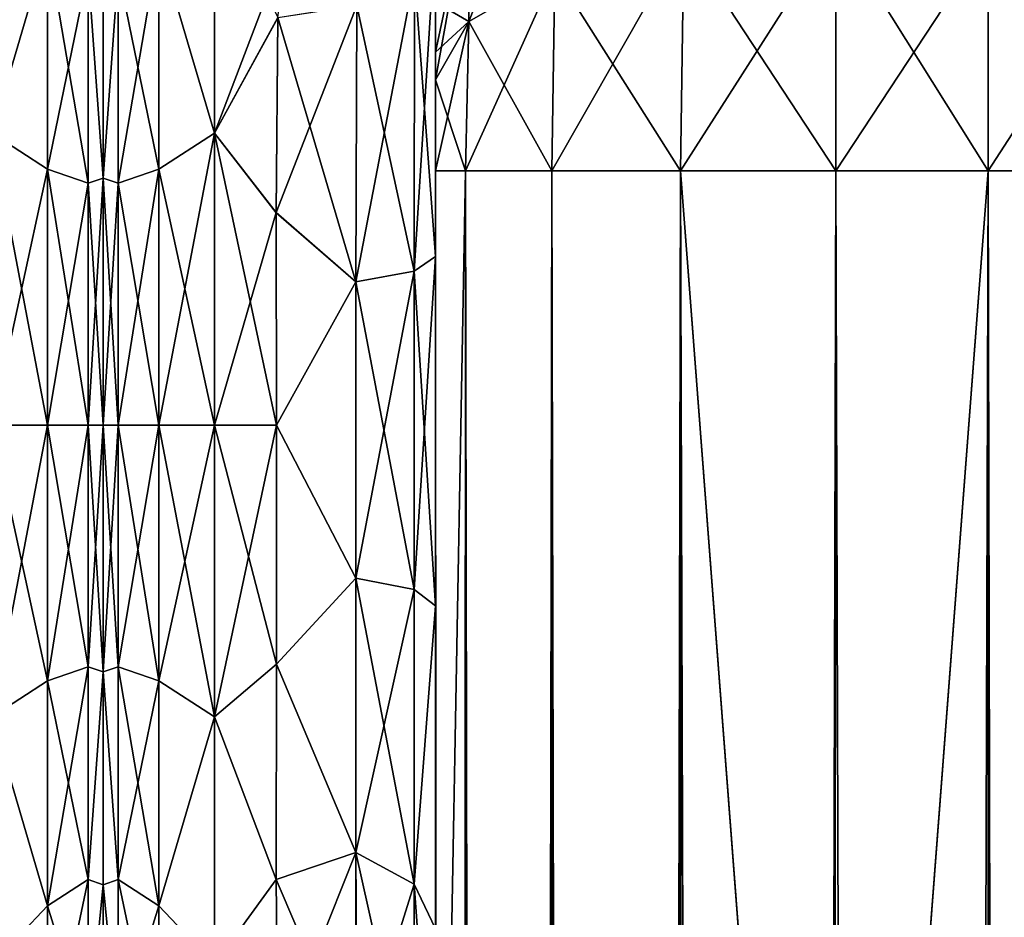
# Model space of a CAD drawing. Extents: x -23 to 470, y -1800 to 0.
# Tile 163 of 198: x 227 to 258, y -43 to -15. Entities that reach past the tile are written whole.
import ezdxf

# ---------------------------------------------------------------- set-up
doc = ezdxf.new("R2010")
doc.units = 0
doc.header["$LTSCALE"] = 66.825
for name, color, linetype in [('195', 7, 'CONTINUOUS'), ('234', 7, 'CONTINUOUS'), ('235', 7, 'CONTINUOUS'), ('258', 7, 'CONTINUOUS'), ('262', 7, 'CONTINUOUS'), ('263', 7, 'CONTINUOUS'), ('264', 7, 'CONTINUOUS'), ('273', 7, 'CONTINUOUS'), ('274', 7, 'CONTINUOUS'), ('275', 7, 'CONTINUOUS'), ('276', 7, 'CONTINUOUS'), ('278', 7, 'CONTINUOUS'), ('279', 7, 'CONTINUOUS'), ('284', 7, 'CONTINUOUS'), ('286', 7, 'CONTINUOUS'), ('296', 7, 'CONTINUOUS'), ('297', 7, 'CONTINUOUS')]:
    doc.layers.add(name, color=color, linetype=linetype)

msp = doc.modelspace()

# ---------------------------------------------------------------- linework, layer by layer
at = {"layer": '195', "linetype": 'CONTINUOUS'}
for points in [[(230, -7.5, 0), (230, -9.067, 7.854), (230, -48.5, 0), (230, -7.5, 0)], [(230, -9.068, -7.855), (230, -7.5, 0), (230, -46.933, -7.854), (230, -9.068, -7.855)], [(230, -46.933, -7.854), (230, -7.5, 0), (230, -48.5, 0), (230, -46.933, -7.854)], [(230, -9.067, 7.854), (230, -13.536, 14.522), (230, -46.932, 7.855), (230, -9.067, 7.854)], [(230, -48.5, 0), (230, -9.067, 7.854), (230, -46.932, 7.855), (230, -48.5, 0)], [(230, -13.536, -14.522), (230, -9.068, -7.855), (230, -42.464, -14.522), (230, -13.536, -14.522)], [(230, -42.464, -14.522), (230, -9.068, -7.855), (230, -46.933, -7.854), (230, -42.464, -14.522)], [(230, -13.536, 14.522), (230, -20.235, 18.966), (230, -42.464, 14.522), (230, -13.536, 14.522)], [(230, -46.932, 7.855), (230, -13.536, 14.522), (230, -42.464, 14.522), (230, -46.932, 7.855)], [(230, -20.234, -18.966), (230, -13.536, -14.522), (230, -35.765, -18.966), (230, -20.234, -18.966)], [(230, -35.765, -18.966), (230, -13.536, -14.522), (230, -42.464, -14.522), (230, -35.765, -18.966)], [(230, -28, -20.5), (230, -20.234, -18.966), (230, -35.765, -18.966), (230, -28, -20.5)], [(230, -20.235, 18.966), (230, -28, 20.5), (230, -35.766, 18.966), (230, -20.235, 18.966)], [(230, -42.464, 14.522), (230, -20.235, 18.966), (230, -35.766, 18.966), (230, -42.464, 14.522)]]:
    msp.add_3dface(points, dxfattribs=at)
at = {"layer": '234', "linetype": 'CONTINUOUS'}
for points in [[(226.5, -18.816, -22.173), (226.5, -11.029, -16.971), (228.25, -12.875, -18.026), (226.5, -18.816, -22.173)], [(226.5, -11.029, 16.971), (226.5, -18.816, 22.173), (228.25, -12.875, 18.026), (226.5, -11.029, 16.971)], [(226.5, -18.816, -22.173), (228.25, -12.875, -18.026), (228.25, -19.952, -22.112), (226.5, -18.816, -22.173)], [(226.5, -18.816, 22.173), (228.25, -19.952, 22.112), (228.25, -12.875, 18.026), (226.5, -18.816, 22.173)], [(228.25, -19.952, 22.112), (229.532, -13.699, 17.043), (228.25, -12.875, 18.026), (228.25, -19.952, 22.112)], [(229.532, -13.699, -17.043), (229.532, -20.391, -20.907), (228.25, -12.875, -18.026), (229.532, -13.699, -17.043)], [(228.25, -12.875, -18.026), (229.532, -20.391, -20.907), (228.25, -19.952, -22.112), (228.25, -12.875, -18.026)], [(230, -20.235, 18.966), (230, -13.536, 14.522), (229.532, -13.699, 17.043), (230, -20.235, 18.966)], [(230, -13.536, -14.522), (230, -20.234, -18.966), (229.532, -13.699, -17.043), (230, -13.536, -14.522)], [(229.532, -20.391, 20.907), (229.532, -13.699, 17.043), (228.25, -19.952, 22.112), (229.532, -20.391, 20.907)], [(229.532, -20.391, 20.907), (230, -20.235, 18.966), (229.532, -13.699, 17.043), (229.532, -20.391, 20.907)], [(229.532, -13.699, -17.043), (230, -20.234, -18.966), (229.532, -20.391, -20.907), (229.532, -13.699, -17.043)], [(226.5, -28, -24), (226.5, -18.816, -22.173), (228.25, -28, -23.531), (226.5, -28, -24)], [(228.25, -28, -23.531), (226.5, -18.816, -22.173), (228.25, -19.952, -22.112), (228.25, -28, -23.531)], [(226.5, -18.816, 22.173), (226.5, -28, 24), (228.25, -19.952, 22.112), (226.5, -18.816, 22.173)], [(226.5, -28, 24), (228.25, -28, 23.531), (228.25, -19.952, 22.112), (226.5, -28, 24)], [(229.532, -28, -22.248), (228.25, -28, -23.531), (228.25, -19.952, -22.112), (229.532, -28, -22.248)], [(229.532, -20.391, -20.907), (229.532, -28, -22.248), (228.25, -19.952, -22.112), (229.532, -20.391, -20.907)], [(228.25, -28, 23.531), (229.532, -20.391, 20.907), (228.25, -19.952, 22.112), (228.25, -28, 23.531)], [(228.25, -28, 23.531), (229.532, -28, 22.248), (229.532, -20.391, 20.907), (228.25, -28, 23.531)], [(230, -20.234, -18.966), (230, -28, -20.5), (229.532, -20.391, -20.907), (230, -20.234, -18.966)], [(230, -28, 20.5), (230, -20.235, 18.966), (229.532, -28, 22.248), (230, -28, 20.5)], [(229.532, -28, 22.248), (230, -20.235, 18.966), (229.532, -20.391, 20.907), (229.532, -28, 22.248)], [(230, -28, -20.5), (229.532, -28, -22.248), (229.532, -20.391, -20.907), (230, -28, -20.5)]]:
    msp.add_3dface(points, dxfattribs=at)
at = {"layer": '235', "linetype": 'CONTINUOUS'}
for points in [[(226.5, -37.184, -22.173), (226.5, -28, -24), (228.25, -36.048, -22.112), (226.5, -37.184, -22.173)], [(226.5, -28, -24), (228.25, -28, -23.531), (228.25, -36.048, -22.112), (226.5, -28, -24)], [(226.5, -28, 24), (226.5, -37.184, 22.173), (228.25, -28, 23.531), (226.5, -28, 24)], [(226.5, -37.184, 22.173), (228.25, -36.048, 22.112), (228.25, -28, 23.531), (226.5, -37.184, 22.173)], [(229.532, -28, -22.248), (229.532, -35.609, -20.907), (228.25, -28, -23.531), (229.532, -28, -22.248)], [(228.25, -28, -23.531), (229.532, -35.609, -20.907), (228.25, -36.048, -22.112), (228.25, -28, -23.531)], [(229.532, -35.609, 20.907), (229.532, -28, 22.248), (228.25, -36.048, 22.112), (229.532, -35.609, 20.907)], [(228.25, -36.048, 22.112), (229.532, -28, 22.248), (228.25, -28, 23.531), (228.25, -36.048, 22.112)], [(230, -35.766, 18.966), (230, -28, 20.5), (229.532, -35.609, 20.907), (230, -35.766, 18.966)], [(229.532, -35.609, 20.907), (230, -28, 20.5), (229.532, -28, 22.248), (229.532, -35.609, 20.907)], [(230, -28, -20.5), (230, -35.765, -18.966), (229.532, -28, -22.248), (230, -28, -20.5)], [(229.532, -28, -22.248), (230, -35.765, -18.966), (229.532, -35.609, -20.907), (229.532, -28, -22.248)], [(229.532, -35.609, -20.907), (229.532, -42.301, -17.043), (228.25, -36.048, -22.112), (229.532, -35.609, -20.907)], [(229.532, -42.301, 17.043), (229.532, -35.609, 20.907), (228.25, -43.125, 18.026), (229.532, -42.301, 17.043)], [(228.25, -43.125, 18.026), (229.532, -35.609, 20.907), (228.25, -36.048, 22.112), (228.25, -43.125, 18.026)], [(229.532, -35.609, -20.907), (230, -35.765, -18.966), (229.532, -42.301, -17.043), (229.532, -35.609, -20.907)], [(229.532, -42.301, 17.043), (230, -35.766, 18.966), (229.532, -35.609, 20.907), (229.532, -42.301, 17.043)], [(230, -35.765, -18.966), (230, -42.464, -14.522), (229.532, -42.301, -17.043), (230, -35.765, -18.966)], [(230, -42.464, 14.522), (230, -35.766, 18.966), (229.532, -42.301, 17.043), (230, -42.464, 14.522)], [(226.5, -37.184, 22.173), (228.25, -43.125, 18.026), (228.25, -36.048, 22.112), (226.5, -37.184, 22.173)], [(226.5, -37.184, -22.173), (228.25, -36.048, -22.112), (228.25, -43.125, -18.026), (226.5, -37.184, -22.173)], [(228.25, -36.048, -22.112), (229.532, -42.301, -17.043), (228.25, -43.125, -18.026), (228.25, -36.048, -22.112)], [(226.5, -37.184, 22.173), (226.5, -44.971, 16.971), (228.25, -43.125, 18.026), (226.5, -37.184, 22.173)], [(226.5, -44.971, -16.971), (226.5, -37.184, -22.173), (228.25, -43.125, -18.026), (226.5, -44.971, -16.971)], [(229.532, -42.301, -17.043), (229.532, -47.268, -11.124), (228.25, -43.125, -18.026), (229.532, -42.301, -17.043)], [(229.532, -47.268, 11.124), (229.532, -42.301, 17.043), (228.25, -48.379, 11.766), (229.532, -47.268, 11.124)], [(228.25, -48.379, 11.766), (229.532, -42.301, 17.043), (228.25, -43.125, 18.026), (228.25, -48.379, 11.766)], [(229.532, -42.301, -17.043), (230, -42.464, -14.522), (229.532, -47.268, -11.124), (229.532, -42.301, -17.043)], [(229.532, -47.268, 11.124), (230, -42.464, 14.522), (229.532, -42.301, 17.043), (229.532, -47.268, 11.124)], [(230, -42.464, -14.522), (230, -46.933, -7.854), (229.532, -47.268, -11.124), (230, -42.464, -14.522)], [(230, -46.932, 7.855), (230, -42.464, 14.522), (229.532, -47.268, 11.124), (230, -46.932, 7.855)], [(226.5, -44.971, 16.971), (228.25, -48.379, 11.766), (228.25, -43.125, 18.026), (226.5, -44.971, 16.971)], [(226.5, -44.971, -16.971), (228.25, -43.125, -18.026), (228.25, -48.379, -11.766), (226.5, -44.971, -16.971)], [(228.25, -43.125, -18.026), (229.532, -47.268, -11.124), (228.25, -48.379, -11.766), (228.25, -43.125, -18.026)]]:
    msp.add_3dface(points, dxfattribs=at)
at = {"layer": '258', "linetype": 'CONTINUOUS'}
for points in [[(240.45, -12.5, 33.5), (240.45, -12.5, 24.51), (240.45, -22.699, 28.507), (240.45, -12.5, 33.5)], [(240.45, -13.067, 36.36), (240.45, -12.5, 33.5), (240.45, -56.094, 33.615), (240.45, -13.067, 36.36)], [(240.45, -56.094, 33.615), (240.45, -12.5, 33.5), (240.45, -53.609, 29.851), (240.45, -56.094, 33.615)], [(240.45, -53.609, 29.851), (240.45, -12.5, 33.5), (240.45, -22.699, 28.507), (240.45, -53.609, 29.851)], [(240.45, -56.094, -33.615), (240.45, -53.61, -29.852), (240.45, -12.5, -33.5), (240.45, -56.094, -33.615)], [(240.45, -12.5, -33.5), (240.45, -53.61, -29.852), (240.45, -22.7, -28.508), (240.45, -12.5, -33.5)], [(240.45, -13.067, -36.36), (240.45, -56.094, -33.615), (240.45, -12.5, -33.5), (240.45, -13.067, -36.36)], [(240.45, -12.5, -24.51), (240.45, -12.5, -33.5), (240.45, -22.7, -28.508), (240.45, -12.5, -24.51)], [(240.45, -13.5, 37.234), (240.45, -13.067, 36.36), (240.45, -59.342, 36.74), (240.45, -13.5, 37.234)], [(240.45, -59.342, 36.74), (240.45, -13.067, 36.36), (240.45, -56.094, 33.615), (240.45, -59.342, 36.74)], [(240.45, -59.342, -36.74), (240.45, -56.094, -33.615), (240.45, -13.067, -36.36), (240.45, -59.342, -36.74)], [(240.45, -13.5, -37.234), (240.45, -59.342, -36.74), (240.45, -13.067, -36.36), (240.45, -13.5, -37.234)], [(240.45, -14.695, 38.801), (240.45, -13.5, 37.234), (240.45, -63.19, 39.074), (240.45, -14.695, 38.801)], [(240.45, -63.19, 39.074), (240.45, -13.5, 37.234), (240.45, -59.342, 36.74), (240.45, -63.19, 39.074)], [(240.45, -14.695, -38.801), (240.45, -59.342, -36.74), (240.45, -13.5, -37.234), (240.45, -14.695, -38.801)], [(240.45, -16.266, 40), (240.45, -14.695, 38.801), (240.45, -63.19, 39.074), (240.45, -16.266, 40)], [(240.45, -63.189, -39.074), (240.45, -59.342, -36.74), (240.45, -14.695, -38.801), (240.45, -63.189, -39.074)], [(240.45, -16.266, -40), (240.45, -63.189, -39.074), (240.45, -14.695, -38.801), (240.45, -16.266, -40)], [(240.45, -17.135, 40.431), (240.45, -16.266, 40), (240.45, -67.42, 40.518), (240.45, -17.135, 40.431)], [(240.45, -67.42, 40.518), (240.45, -16.266, 40), (240.45, -63.19, 39.074), (240.45, -67.42, 40.518)], [(240.45, -17.135, -40.431), (240.45, -63.189, -39.074), (240.45, -16.266, -40), (240.45, -17.135, -40.431)], [(240.45, -20, 41), (240.45, -17.135, 40.431), (240.45, -71.85, 41), (240.45, -20, 41)], [(240.45, -71.85, 41), (240.45, -17.135, 40.431), (240.45, -67.42, 40.518), (240.45, -71.85, 41)], [(240.45, -67.419, -40.517), (240.45, -63.189, -39.074), (240.45, -17.135, -40.431), (240.45, -67.419, -40.517)], [(240.45, -20, -41), (240.45, -67.419, -40.517), (240.45, -17.135, -40.431), (240.45, -20, -41)], [(240.45, -71.85, -41), (240.45, -67.419, -40.517), (240.45, -20, -41), (240.45, -71.85, -41)], [(240.45, -33.691, 28.436), (240.45, -53.609, 29.851), (240.45, -22.699, 28.507), (240.45, -33.691, 28.436)], [(240.45, -22.7, -28.508), (240.45, -53.61, -29.852), (240.45, -33.692, -28.436), (240.45, -22.7, -28.508)], [(240.45, -52.011, 25.651), (240.45, -53.609, 29.851), (240.45, -33.691, 28.436), (240.45, -52.011, 25.651)], [(240.45, -43.854, 24.276), (240.45, -52.011, 25.651), (240.45, -33.691, 28.436), (240.45, -43.854, 24.276)], [(240.45, -53.61, -29.852), (240.45, -52.012, -25.653), (240.45, -33.692, -28.436), (240.45, -53.61, -29.852)], [(240.45, -33.692, -28.436), (240.45, -52.012, -25.653), (240.45, -43.855, -24.276), (240.45, -33.692, -28.436)]]:
    msp.add_3dface(points, dxfattribs=at)
at = {"layer": '262', "linetype": 'CONTINUOUS'}
for points in [[(230, -7.5, 0), (230, -9.067, -7.854), (230, -48.5, 0), (230, -7.5, 0)], [(230, -9.068, 7.855), (230, -7.5, 0), (230, -46.933, 7.854), (230, -9.068, 7.855)], [(230, -46.933, 7.854), (230, -7.5, 0), (230, -48.5, 0), (230, -46.933, 7.854)], [(230, -9.067, -7.854), (230, -13.536, -14.522), (230, -46.932, -7.855), (230, -9.067, -7.854)], [(230, -48.5, 0), (230, -9.067, -7.854), (230, -46.932, -7.855), (230, -48.5, 0)], [(230, -13.536, 14.522), (230, -9.068, 7.855), (230, -42.464, 14.522), (230, -13.536, 14.522)], [(230, -42.464, 14.522), (230, -9.068, 7.855), (230, -46.933, 7.854), (230, -42.464, 14.522)], [(230, -13.536, -14.522), (230, -20.235, -18.966), (230, -42.464, -14.522), (230, -13.536, -14.522)], [(230, -46.932, -7.855), (230, -13.536, -14.522), (230, -42.464, -14.522), (230, -46.932, -7.855)], [(230, -20.234, 18.966), (230, -13.536, 14.522), (230, -35.765, 18.966), (230, -20.234, 18.966)], [(230, -35.765, 18.966), (230, -13.536, 14.522), (230, -42.464, 14.522), (230, -35.765, 18.966)], [(230, -28, 20.5), (230, -20.234, 18.966), (230, -35.765, 18.966), (230, -28, 20.5)], [(230, -20.235, -18.966), (230, -28, -20.5), (230, -35.766, -18.966), (230, -20.235, -18.966)], [(230, -42.464, -14.522), (230, -20.235, -18.966), (230, -35.766, -18.966), (230, -42.464, -14.522)]]:
    msp.add_3dface(points, dxfattribs=at)
at = {"layer": '263', "linetype": 'CONTINUOUS'}
for points in [[(233.5, -11.029, 16.971), (233.5, -18.816, 22.173), (235.778, -12.838, 18.604), (233.5, -11.029, 16.971)], [(233.5, -18.816, -22.173), (233.5, -11.029, -16.971), (235.5, -15.178, -20.288), (233.5, -18.816, -22.173)], [(235.778, -12.838, 18.604), (233.5, -18.816, 22.173), (235.5, -15.19, 20.295), (235.778, -12.838, 18.604)], [(235.447, -21.322, -23.052), (233.5, -18.816, -22.173), (235.5, -15.178, -20.288), (235.447, -21.322, -23.052)], [(235.5, -15.19, 20.295), (233.5, -18.816, 22.173), (235.447, -21.315, 23.05), (235.5, -15.19, 20.295)], [(233.5, -18.816, 22.173), (233.5, -28, 24), (235.447, -21.315, 23.05), (233.5, -18.816, 22.173)], [(233.5, -28, -24), (233.5, -18.816, -22.173), (235.45, -28, -24), (233.5, -28, -24)], [(235.45, -28, -24), (233.5, -18.816, -22.173), (235.447, -21.322, -23.052), (235.45, -28, -24)], [(235.447, -21.315, 23.05), (233.5, -28, 24), (235.45, -28, 24), (235.447, -21.315, 23.05)]]:
    msp.add_3dface(points, dxfattribs=at)
at = {"layer": '264', "linetype": 'CONTINUOUS'}
for points in [[(235.45, -28, 24), (233.5, -28, 24), (233.5, -37.184, 22.173), (235.45, -28, 24)], [(233.5, -28, -24), (235.45, -28, -24), (235.45, -35.529, -22.789), (233.5, -28, -24)], [(233.5, -37.184, -22.173), (233.5, -28, -24), (235.45, -35.529, -22.789), (233.5, -37.184, -22.173)], [(235.45, -28, 24), (233.5, -37.184, 22.173), (235.45, -35.529, 22.789), (235.45, -28, 24)], [(235.446, -42.297, -19.277), (233.5, -37.184, -22.173), (235.45, -35.529, -22.789), (235.446, -42.297, -19.277)], [(235.45, -35.529, 22.789), (233.5, -37.184, 22.173), (235.446, -42.297, 19.277), (235.45, -35.529, 22.789)], [(233.5, -44.971, -16.971), (233.5, -37.184, -22.173), (235.446, -42.297, -19.277), (233.5, -44.971, -16.971)], [(233.5, -37.184, 22.173), (233.5, -44.971, 16.971), (235.446, -42.297, 19.277), (233.5, -37.184, 22.173)], [(235.5, -47.617, -13.826), (233.5, -44.971, -16.971), (235.446, -42.297, -19.277), (235.5, -47.617, -13.826)], [(235.446, -42.297, 19.277), (233.5, -44.971, 16.971), (235.5, -47.617, 13.826), (235.446, -42.297, 19.277)]]:
    msp.add_3dface(points, dxfattribs=at)
at = {"layer": '273', "linetype": 'CONTINUOUS'}
for points in [[(240.45, -20, 41), (240.45, -71.85, 41), (241.402, -1780, 45.784), (240.45, -20, 41)], [(240.45, -20, 41), (241.402, -1780, 45.784), (241.402, -20, 45.784), (240.45, -20, 41)], [(241.402, -1780, 45.784), (244.111, -1780, 49.839), (241.402, -20, 45.784), (241.402, -1780, 45.784)], [(244.111, -1780, 49.839), (244.111, -20, 49.839), (241.402, -20, 45.784), (244.111, -1780, 49.839)], [(244.111, -1780, 49.839), (248.16, -1780, 52.546), (244.111, -20, 49.839), (244.111, -1780, 49.839)], [(248.16, -1780, 52.546), (248.16, -20, 52.546), (244.111, -20, 49.839), (248.16, -1780, 52.546)], [(248.16, -1780, 52.546), (253.05, -1780, 53.5), (248.16, -20, 52.546), (248.16, -1780, 52.546)], [(253.05, -1780, 53.5), (253, -1716.55, 53.5), (248.16, -20, 52.546), (253.05, -1780, 53.5)], [(253, -1716.55, 53.5), (253, -83.45, 53.5), (248.16, -20, 52.546), (253, -1716.55, 53.5)], [(253, -83.45, 53.5), (253.05, -20, 53.5), (248.16, -20, 52.546), (253, -83.45, 53.5)]]:
    msp.add_3dface(points, dxfattribs=at)
at = {"layer": '274', "linetype": 'CONTINUOUS'}
for points in [[(240.45, -1780, -41), (240.45, -1728.15, -41), (241.402, -20, -45.784), (240.45, -1780, -41)], [(241.402, -1780, -45.784), (240.45, -1780, -41), (241.402, -20, -45.784), (241.402, -1780, -45.784)], [(240.45, -1728.15, -41), (240.45, -71.85, -41), (241.402, -20, -45.784), (240.45, -1728.15, -41)], [(240.45, -71.85, -41), (240.45, -20, -41), (241.402, -20, -45.784), (240.45, -71.85, -41)], [(244.111, -1780, -49.839), (241.402, -1780, -45.784), (244.111, -20, -49.839), (244.111, -1780, -49.839)], [(241.402, -1780, -45.784), (241.402, -20, -45.784), (244.111, -20, -49.839), (241.402, -1780, -45.784)], [(248.16, -1780, -52.546), (244.111, -1780, -49.839), (248.16, -20, -52.546), (248.16, -1780, -52.546)], [(244.111, -1780, -49.839), (244.111, -20, -49.839), (248.16, -20, -52.546), (244.111, -1780, -49.839)], [(253, -83.45, -53.5), (248.16, -1780, -52.546), (253.05, -20, -53.5), (253, -83.45, -53.5)], [(253.05, -20, -53.5), (248.16, -1780, -52.546), (248.16, -20, -52.546), (253.05, -20, -53.5)]]:
    msp.add_3dface(points, dxfattribs=at)
at = {"layer": '275', "linetype": 'CONTINUOUS'}
for points in [[(253.05, -1780, -53.5), (253, -1716.55, -53.5), (257.834, -20, -52.548), (253.05, -1780, -53.5)], [(253, -1716.55, -53.5), (253, -83.45, -53.5), (257.834, -20, -52.548), (253, -1716.55, -53.5)], [(257.834, -20, -52.548), (253, -83.45, -53.5), (253.05, -20, -53.5), (257.834, -20, -52.548)], [(257.834, -1780, -52.548), (253.05, -1780, -53.5), (257.834, -20, -52.548), (257.834, -1780, -52.548)], [(261.889, -1780, -49.839), (257.834, -1780, -52.548), (261.889, -20, -49.839), (261.889, -1780, -49.839)], [(261.889, -20, -49.839), (257.834, -1780, -52.548), (257.834, -20, -52.548), (261.889, -20, -49.839)]]:
    msp.add_3dface(points, dxfattribs=at)
at = {"layer": '276', "linetype": 'CONTINUOUS'}
for points in [[(244.211, -13.747, -48.595), (241.502, -15.299, -44.849), (244.211, -8.442, -45.049), (244.211, -13.747, -48.595)], [(244.211, -8.442, -45.049), (241.502, -15.299, -44.849), (241.502, -11.311, -42.182), (244.211, -8.442, -45.049)], [(240.45, -17.135, -40.431), (240.45, -16.266, -40), (241.502, -11.311, -42.182), (240.45, -17.135, -40.431)], [(241.502, -15.299, -44.849), (240.45, -17.135, -40.431), (241.502, -11.311, -42.182), (241.502, -15.299, -44.849)], [(240.45, -16.266, -40), (240.45, -14.695, -38.801), (241.502, -11.311, -42.182), (240.45, -16.266, -40)], [(253.05, -20, -53.5), (248.16, -20, -52.546), (253.05, -12.346, -51.978), (253.05, -20, -53.5)], [(253.05, -12.346, -51.978), (248.16, -20, -52.546), (248.266, -12.71, -51.099), (253.05, -12.346, -51.978)], [(257.834, -12.71, -51.099), (253.05, -20, -53.5), (253.05, -12.346, -51.978), (257.834, -12.71, -51.099)], [(248.16, -20, -52.546), (244.111, -20, -49.839), (248.266, -12.71, -51.099), (248.16, -20, -52.546)], [(248.266, -12.71, -51.099), (244.111, -20, -49.839), (244.211, -13.747, -48.595), (248.266, -12.71, -51.099)], [(257.834, -20, -52.548), (253.05, -20, -53.5), (257.834, -12.71, -51.099), (257.834, -20, -52.548)], [(261.889, -13.747, -48.595), (257.834, -20, -52.548), (257.834, -12.71, -51.099), (261.889, -13.747, -48.595)], [(244.111, -20, -49.839), (241.402, -20, -45.784), (244.211, -13.747, -48.595), (244.111, -20, -49.839)], [(244.211, -13.747, -48.595), (241.402, -20, -45.784), (241.502, -15.299, -44.849), (244.211, -13.747, -48.595)], [(261.889, -20, -49.839), (257.834, -20, -52.548), (261.889, -13.747, -48.595), (261.889, -20, -49.839)], [(240.45, -20, -41), (240.45, -17.135, -40.431), (241.502, -15.299, -44.849), (240.45, -20, -41)], [(241.402, -20, -45.784), (240.45, -20, -41), (241.502, -15.299, -44.849), (241.402, -20, -45.784)]]:
    msp.add_3dface(points, dxfattribs=at)
at = {"layer": '278', "linetype": 'CONTINUOUS'}
for points in [[(240.45, -14.695, 38.801), (241.502, -15.299, 44.849), (241.502, -11.311, 42.182), (240.45, -14.695, 38.801)], [(241.502, -15.299, 44.849), (244.211, -13.747, 48.595), (241.502, -11.311, 42.182), (241.502, -15.299, 44.849)], [(248.266, -12.71, 51.099), (253.05, -20, 53.5), (253.05, -12.346, 51.978), (248.266, -12.71, 51.099)], [(253.05, -20, 53.5), (257.834, -20, 52.548), (253.05, -12.346, 51.978), (253.05, -20, 53.5)], [(253.05, -12.346, 51.978), (257.834, -20, 52.548), (257.834, -12.71, 51.099), (253.05, -12.346, 51.978)], [(244.211, -13.747, 48.595), (248.16, -20, 52.546), (248.266, -12.71, 51.099), (244.211, -13.747, 48.595)], [(248.16, -20, 52.546), (253.05, -20, 53.5), (248.266, -12.71, 51.099), (248.16, -20, 52.546)], [(257.834, -20, 52.548), (261.889, -20, 49.839), (257.834, -12.71, 51.099), (257.834, -20, 52.548)], [(257.834, -12.71, 51.099), (261.889, -20, 49.839), (261.889, -13.747, 48.595), (257.834, -12.71, 51.099)], [(241.502, -15.299, 44.849), (244.111, -20, 49.839), (244.211, -13.747, 48.595), (241.502, -15.299, 44.849)], [(244.111, -20, 49.839), (248.16, -20, 52.546), (244.211, -13.747, 48.595), (244.111, -20, 49.839)], [(240.45, -14.695, 38.801), (240.45, -16.266, 40), (241.502, -15.299, 44.849), (240.45, -14.695, 38.801)], [(240.45, -16.266, 40), (240.45, -17.135, 40.431), (241.502, -15.299, 44.849), (240.45, -16.266, 40)], [(240.45, -17.135, 40.431), (241.402, -20, 45.784), (241.502, -15.299, 44.849), (240.45, -17.135, 40.431)], [(241.402, -20, 45.784), (244.111, -20, 49.839), (241.502, -15.299, 44.849), (241.402, -20, 45.784)], [(240.45, -17.135, 40.431), (240.45, -20, 41), (241.402, -20, 45.784), (240.45, -17.135, 40.431)]]:
    msp.add_3dface(points, dxfattribs=at)
at = {"layer": '279', "linetype": 'CONTINUOUS'}
for points in [[(253, -83.45, 53.5), (257.834, -1780, 52.548), (253.05, -20, 53.5), (253, -83.45, 53.5)], [(253.05, -20, 53.5), (257.834, -1780, 52.548), (257.834, -20, 52.548), (253.05, -20, 53.5)], [(257.834, -1780, 52.548), (261.889, -1780, 49.839), (257.834, -20, 52.548), (257.834, -1780, 52.548)], [(257.834, -20, 52.548), (261.889, -1780, 49.839), (261.889, -20, 49.839), (257.834, -20, 52.548)]]:
    msp.add_3dface(points, dxfattribs=at)
at = {"layer": '284', "linetype": 'CONTINUOUS'}
for points in [[(240.45, -12.5, -24.51), (240.45, -22.7, -28.508), (239.793, -13.825, -22.416), (240.45, -12.5, -24.51)], [(237.985, -14.803, -20.868), (239.793, -13.825, -22.416), (239.781, -23.159, -26.055), (237.985, -14.803, -20.868)], [(239.793, -13.825, -22.416), (240.45, -22.7, -28.508), (239.781, -23.159, -26.055), (239.793, -13.825, -22.416)], [(235.5, -15.178, -20.288), (237.985, -14.803, -20.868), (237.947, -23.494, -24.253), (235.5, -15.178, -20.288)], [(237.985, -14.803, -20.868), (239.781, -23.159, -26.055), (237.947, -23.494, -24.253), (237.985, -14.803, -20.868)], [(235.447, -21.322, -23.052), (235.5, -15.178, -20.288), (237.947, -23.494, -24.253), (235.447, -21.322, -23.052)], [(235.45, -28, -24), (235.447, -21.322, -23.052), (237.947, -23.494, -24.253), (235.45, -28, -24)], [(240.45, -22.7, -28.508), (240.45, -33.692, -28.436), (239.781, -23.159, -26.055), (240.45, -22.7, -28.508)], [(239.781, -23.159, -26.055), (239.781, -33.173, -25.991), (237.947, -23.494, -24.253), (239.781, -23.159, -26.055)], [(239.781, -23.159, -26.055), (240.45, -33.692, -28.436), (239.781, -33.173, -25.991), (239.781, -23.159, -26.055)], [(235.45, -28, -24), (237.947, -23.494, -24.253), (237.947, -32.816, -24.194), (235.45, -28, -24)], [(237.947, -23.494, -24.253), (239.781, -33.173, -25.991), (237.947, -32.816, -24.194), (237.947, -23.494, -24.253)], [(235.45, -35.529, -22.789), (235.45, -28, -24), (237.947, -32.816, -24.194), (235.45, -35.529, -22.789)], [(235.45, -35.529, -22.789), (237.947, -32.816, -24.194), (237.947, -41.45, -20.679), (235.45, -35.529, -22.789)], [(239.781, -33.173, -25.991), (239.781, -42.449, -22.215), (237.947, -32.816, -24.194), (239.781, -33.173, -25.991)], [(237.947, -32.816, -24.194), (239.781, -42.449, -22.215), (237.947, -41.45, -20.679), (237.947, -32.816, -24.194)], [(239.781, -33.173, -25.991), (240.45, -33.692, -28.436), (239.781, -42.449, -22.215), (239.781, -33.173, -25.991)], [(240.45, -33.692, -28.436), (240.45, -43.855, -24.276), (239.781, -42.449, -22.215), (240.45, -33.692, -28.436)], [(235.446, -42.297, -19.277), (235.45, -35.529, -22.789), (237.947, -41.45, -20.679), (235.446, -42.297, -19.277)], [(237.947, -48.163, -14.211), (235.446, -42.297, -19.277), (237.947, -41.45, -20.679), (237.947, -48.163, -14.211)], [(239.781, -49.661, -15.267), (237.947, -48.163, -14.211), (237.947, -41.45, -20.679), (239.781, -49.661, -15.267)], [(239.781, -42.449, -22.215), (239.781, -49.661, -15.267), (237.947, -41.45, -20.679), (239.781, -42.449, -22.215)], [(235.5, -47.617, -13.826), (235.446, -42.297, -19.277), (237.947, -48.163, -14.211), (235.5, -47.617, -13.826)], [(240.45, -43.855, -24.276), (240.45, -51.703, -16.708), (239.781, -42.449, -22.215), (240.45, -43.855, -24.276)], [(240.45, -51.703, -16.708), (239.781, -49.661, -15.267), (239.781, -42.449, -22.215), (240.45, -51.703, -16.708)]]:
    msp.add_3dface(points, dxfattribs=at)
at = {"layer": '286', "linetype": 'CONTINUOUS'}
for points in [[(240.45, -22.699, 28.507), (240.45, -12.5, 24.51), (239.781, -23.159, 26.055), (240.45, -22.699, 28.507)], [(239.781, -23.159, 26.055), (240.45, -12.5, 24.51), (239.793, -13.825, 22.416), (239.781, -23.159, 26.055)], [(239.781, -23.159, 26.055), (239.793, -13.825, 22.416), (237.947, -23.494, 24.253), (239.781, -23.159, 26.055)], [(237.947, -23.494, 24.253), (239.793, -13.825, 22.416), (237.985, -14.803, 20.868), (237.947, -23.494, 24.253)], [(235.5, -15.19, 20.295), (235.447, -21.315, 23.05), (237.985, -14.803, 20.868), (235.5, -15.19, 20.295)], [(235.447, -21.315, 23.05), (237.947, -23.494, 24.253), (237.985, -14.803, 20.868), (235.447, -21.315, 23.05)], [(235.447, -21.315, 23.05), (235.45, -28, 24), (237.947, -23.494, 24.253), (235.447, -21.315, 23.05)], [(240.45, -33.691, 28.436), (240.45, -22.699, 28.507), (239.781, -33.173, 25.991), (240.45, -33.691, 28.436)], [(239.781, -33.173, 25.991), (240.45, -22.699, 28.507), (239.781, -23.159, 26.055), (239.781, -33.173, 25.991)], [(239.781, -33.173, 25.991), (239.781, -23.159, 26.055), (237.947, -32.815, 24.194), (239.781, -33.173, 25.991)], [(237.947, -32.815, 24.194), (239.781, -23.159, 26.055), (237.947, -23.494, 24.253), (237.947, -32.815, 24.194)], [(235.45, -28, 24), (237.947, -32.815, 24.194), (237.947, -23.494, 24.253), (235.45, -28, 24)], [(235.45, -28, 24), (235.45, -35.529, 22.789), (237.947, -32.815, 24.194), (235.45, -28, 24)], [(235.45, -35.529, 22.789), (237.947, -41.45, 20.679), (237.947, -32.815, 24.194), (235.45, -35.529, 22.789)], [(237.947, -41.45, 20.679), (239.781, -33.173, 25.991), (237.947, -32.815, 24.194), (237.947, -41.45, 20.679)], [(239.781, -42.449, 22.215), (239.781, -33.173, 25.991), (237.947, -41.45, 20.679), (239.781, -42.449, 22.215)], [(239.781, -42.449, 22.215), (240.45, -33.691, 28.436), (239.781, -33.173, 25.991), (239.781, -42.449, 22.215)], [(240.45, -43.854, 24.276), (240.45, -33.691, 28.436), (239.781, -42.449, 22.215), (240.45, -43.854, 24.276)], [(235.45, -35.529, 22.789), (235.446, -42.297, 19.277), (237.947, -41.45, 20.679), (235.45, -35.529, 22.789)], [(235.446, -42.297, 19.277), (235.5, -47.617, 13.826), (237.947, -41.45, 20.679), (235.446, -42.297, 19.277)], [(235.5, -47.617, 13.826), (237.987, -48.182, 14.225), (237.947, -41.45, 20.679), (235.5, -47.617, 13.826)], [(237.987, -48.182, 14.225), (239.781, -42.449, 22.215), (237.947, -41.45, 20.679), (237.987, -48.182, 14.225)], [(237.987, -48.182, 14.225), (239.795, -49.681, 15.281), (239.781, -42.449, 22.215), (237.987, -48.182, 14.225)], [(239.795, -49.681, 15.281), (240.45, -43.854, 24.276), (239.781, -42.449, 22.215), (239.795, -49.681, 15.281)]]:
    msp.add_3dface(points, dxfattribs=at)
at = {"layer": '296', "linetype": 'CONTINUOUS'}
for points in [[(233.5, -18.816, 22.173), (233.5, -11.029, 16.971), (231.75, -12.875, 18.026), (233.5, -18.816, 22.173)], [(233.5, -11.029, -16.971), (233.5, -18.816, -22.173), (231.75, -12.875, -18.026), (233.5, -11.029, -16.971)], [(231.75, -19.952, -22.112), (230.468, -13.699, -17.043), (231.75, -12.875, -18.026), (231.75, -19.952, -22.112)], [(230.468, -13.699, 17.043), (230.468, -20.391, 20.907), (231.75, -12.875, 18.026), (230.468, -13.699, 17.043)], [(231.75, -12.875, 18.026), (230.468, -20.391, 20.907), (231.75, -19.952, 22.112), (231.75, -12.875, 18.026)], [(233.5, -18.816, 22.173), (231.75, -12.875, 18.026), (231.75, -19.952, 22.112), (233.5, -18.816, 22.173)], [(233.5, -18.816, -22.173), (231.75, -19.952, -22.112), (231.75, -12.875, -18.026), (233.5, -18.816, -22.173)], [(230, -20.235, -18.966), (230, -13.536, -14.522), (230.468, -13.699, -17.043), (230, -20.235, -18.966)], [(230, -13.536, 14.522), (230, -20.234, 18.966), (230.468, -13.699, 17.043), (230, -13.536, 14.522)], [(230.468, -20.391, -20.907), (230, -20.235, -18.966), (230.468, -13.699, -17.043), (230.468, -20.391, -20.907)], [(230.468, -13.699, 17.043), (230, -20.234, 18.966), (230.468, -20.391, 20.907), (230.468, -13.699, 17.043)], [(230.468, -20.391, -20.907), (230.468, -13.699, -17.043), (231.75, -19.952, -22.112), (230.468, -20.391, -20.907)], [(233.5, -28, 24), (233.5, -18.816, 22.173), (231.75, -28, 23.531), (233.5, -28, 24)], [(231.75, -28, 23.531), (233.5, -18.816, 22.173), (231.75, -19.952, 22.112), (231.75, -28, 23.531)], [(233.5, -18.816, -22.173), (233.5, -28, -24), (231.75, -19.952, -22.112), (233.5, -18.816, -22.173)], [(230.468, -28, 22.248), (231.75, -28, 23.531), (231.75, -19.952, 22.112), (230.468, -28, 22.248)], [(230.468, -20.391, 20.907), (230.468, -28, 22.248), (231.75, -19.952, 22.112), (230.468, -20.391, 20.907)], [(231.75, -28, -23.531), (230.468, -20.391, -20.907), (231.75, -19.952, -22.112), (231.75, -28, -23.531)], [(233.5, -28, -24), (231.75, -28, -23.531), (231.75, -19.952, -22.112), (233.5, -28, -24)], [(230, -20.234, 18.966), (230, -28, 20.5), (230.468, -20.391, 20.907), (230, -20.234, 18.966)], [(230, -28, -20.5), (230, -20.235, -18.966), (230.468, -28, -22.248), (230, -28, -20.5)], [(230.468, -28, -22.248), (230, -20.235, -18.966), (230.468, -20.391, -20.907), (230.468, -28, -22.248)], [(230, -28, 20.5), (230.468, -28, 22.248), (230.468, -20.391, 20.907), (230, -28, 20.5)], [(231.75, -28, -23.531), (230.468, -28, -22.248), (230.468, -20.391, -20.907), (231.75, -28, -23.531)]]:
    msp.add_3dface(points, dxfattribs=at)
at = {"layer": '297', "linetype": 'CONTINUOUS'}
for points in [[(230, -35.766, -18.966), (230, -28, -20.5), (230.468, -35.609, -20.907), (230, -35.766, -18.966)], [(230.468, -35.609, -20.907), (230, -28, -20.5), (230.468, -28, -22.248), (230.468, -35.609, -20.907)], [(230, -28, 20.5), (230, -35.765, 18.966), (230.468, -28, 22.248), (230, -28, 20.5)], [(230.468, -28, 22.248), (230, -35.765, 18.966), (230.468, -35.609, 20.907), (230.468, -28, 22.248)], [(230.468, -28, 22.248), (230.468, -35.609, 20.907), (231.75, -28, 23.531), (230.468, -28, 22.248)], [(231.75, -28, 23.531), (230.468, -35.609, 20.907), (231.75, -36.048, 22.112), (231.75, -28, 23.531)], [(230.468, -35.609, -20.907), (230.468, -28, -22.248), (231.75, -36.048, -22.112), (230.468, -35.609, -20.907)], [(231.75, -36.048, -22.112), (230.468, -28, -22.248), (231.75, -28, -23.531), (231.75, -36.048, -22.112)], [(233.5, -37.184, 22.173), (233.5, -28, 24), (231.75, -36.048, 22.112), (233.5, -37.184, 22.173)], [(233.5, -28, 24), (231.75, -28, 23.531), (231.75, -36.048, 22.112), (233.5, -28, 24)], [(233.5, -28, -24), (233.5, -37.184, -22.173), (231.75, -28, -23.531), (233.5, -28, -24)], [(233.5, -37.184, -22.173), (231.75, -36.048, -22.112), (231.75, -28, -23.531), (233.5, -37.184, -22.173)], [(230.468, -35.609, 20.907), (230, -35.765, 18.966), (230.468, -42.301, 17.043), (230.468, -35.609, 20.907)], [(230.468, -42.301, -17.043), (230, -35.766, -18.966), (230.468, -35.609, -20.907), (230.468, -42.301, -17.043)], [(230.468, -35.609, 20.907), (230.468, -42.301, 17.043), (231.75, -36.048, 22.112), (230.468, -35.609, 20.907)], [(230.468, -42.301, -17.043), (230.468, -35.609, -20.907), (231.75, -43.125, -18.026), (230.468, -42.301, -17.043)], [(231.75, -43.125, -18.026), (230.468, -35.609, -20.907), (231.75, -36.048, -22.112), (231.75, -43.125, -18.026)], [(230, -35.765, 18.966), (230, -42.464, 14.522), (230.468, -42.301, 17.043), (230, -35.765, 18.966)], [(230, -42.464, -14.522), (230, -35.766, -18.966), (230.468, -42.301, -17.043), (230, -42.464, -14.522)], [(231.75, -36.048, 22.112), (230.468, -42.301, 17.043), (231.75, -43.125, 18.026), (231.75, -36.048, 22.112)], [(233.5, -37.184, -22.173), (231.75, -43.125, -18.026), (231.75, -36.048, -22.112), (233.5, -37.184, -22.173)], [(233.5, -37.184, 22.173), (231.75, -36.048, 22.112), (231.75, -43.125, 18.026), (233.5, -37.184, 22.173)], [(233.5, -37.184, -22.173), (233.5, -44.971, -16.971), (231.75, -43.125, -18.026), (233.5, -37.184, -22.173)], [(233.5, -44.971, 16.971), (233.5, -37.184, 22.173), (231.75, -43.125, 18.026), (233.5, -44.971, 16.971)], [(230.468, -42.301, 17.043), (230, -42.464, 14.522), (230.468, -47.268, 11.124), (230.468, -42.301, 17.043)], [(230.468, -47.268, -11.124), (230, -42.464, -14.522), (230.468, -42.301, -17.043), (230.468, -47.268, -11.124)], [(230.468, -42.301, 17.043), (230.468, -47.268, 11.124), (231.75, -43.125, 18.026), (230.468, -42.301, 17.043)], [(230.468, -47.268, -11.124), (230.468, -42.301, -17.043), (231.75, -48.379, -11.766), (230.468, -47.268, -11.124)], [(231.75, -48.379, -11.766), (230.468, -42.301, -17.043), (231.75, -43.125, -18.026), (231.75, -48.379, -11.766)], [(230, -42.464, 14.522), (230, -46.933, 7.854), (230.468, -47.268, 11.124), (230, -42.464, 14.522)], [(230, -46.932, -7.855), (230, -42.464, -14.522), (230.468, -47.268, -11.124), (230, -46.932, -7.855)], [(231.75, -43.125, 18.026), (230.468, -47.268, 11.124), (231.75, -48.379, 11.766), (231.75, -43.125, 18.026)], [(233.5, -44.971, -16.971), (231.75, -48.379, -11.766), (231.75, -43.125, -18.026), (233.5, -44.971, -16.971)], [(233.5, -44.971, 16.971), (231.75, -43.125, 18.026), (231.75, -48.379, 11.766), (233.5, -44.971, 16.971)]]:
    msp.add_3dface(points, dxfattribs=at)

doc.saveas('drawing.dxf')
